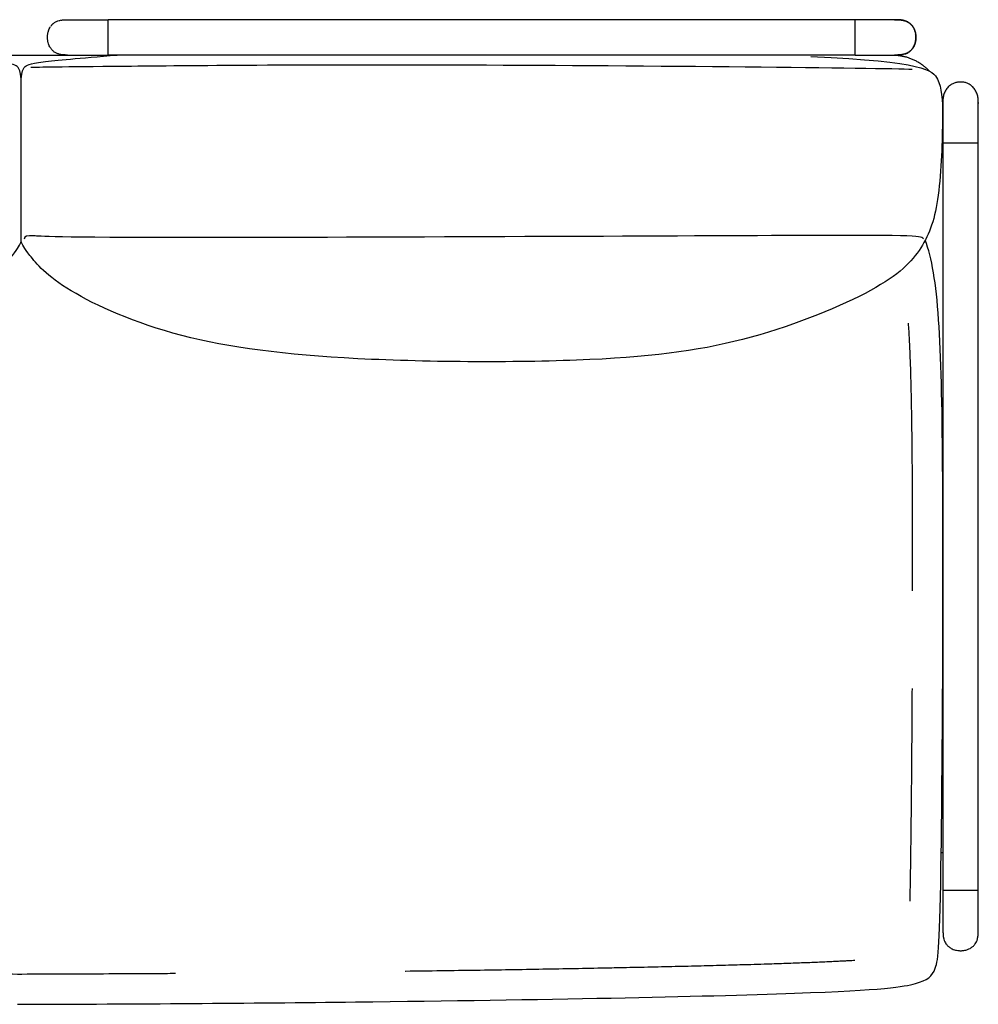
# Model space of a CAD drawing. Header units: millimetres. Extents: x -93 to 97, y -49 to 49.
# Tile 2 of 2: x 2 to 97, y -49 to 49. Entities that reach past the tile are written whole.
import ezdxf

# ---------------------------------------------------------------- set-up
doc = ezdxf.new("R2010")
doc.units = ezdxf.units.MM
doc.header["$MEASUREMENT"] = 0
doc.layers.add('Alluminio', color=7, linetype='Continuous', true_color=0x000000)
doc.layers.add('Make2D$Visibile$Curve', color=7, linetype='Continuous', true_color=0x000000)

msp = doc.modelspace()

# ---------------------------------------------------------------- linework, layer by layer
at = {"layer": 'Alluminio'}
msp.add_line((96.552, -41.382), (96.552, -37.382), dxfattribs=at)
msp.add_lwpolyline([(1.763, 26.841), (1.763, 42.929)], dxfattribs=at)
for points, knots in [([(-76.711, 45.157), (-88.014, 44.651), (-89.649, 42.952), (-89.862, 40.132), (-89.578, 30.589), (-87.979, 26.106), (-84.247, 22.274), (-70.882, 16.779), (-56.878, 14.791), (-29.972, 14.899), (-13.338, 17.032), (-1.822, 22.202), (1.232, 25.762), (1.655, 26.554), (1.763, 26.841)], [0, 0, 0, 0, 92.085849, 184.171697, 276.257546, 368.343395, 460.429243, 552.515092, 644.600941, 736.68679, 828.772638, 920.858487, 1012.944336, 1095.533098, 1095.533098, 1095.533098, 1095.533098]), ([(1.763, 42.929), (1.686, 43.715), (1.416, 44.231), (0.72, 44.569), (-3.966, 44.982), (-7.765, 45.3)], [1324.074402, 1324.074402, 1324.074402, 1324.074402, 1381.28773, 1473.373579, 1559.029739, 1559.029739, 1559.029739, 1559.029739]), ([(1.763, 42.929), (1.84, 43.715), (2.11, 44.231), (2.803, 44.569), (7.473, 44.982), (11.26, 45.3)], [1324.074402, 1324.074402, 1324.074402, 1324.074402, 1381.28773, 1473.373579, 1559.029739, 1559.029739, 1559.029739, 1559.029739]), ([(79.977, 45.157), (91.242, 44.651), (92.872, 42.952), (93.084, 40.132), (92.801, 30.589), (91.207, 26.106), (87.487, 22.274), (74.167, 16.779), (60.21, 14.791), (33.393, 14.899), (16.814, 17.032), (5.337, 22.202), (2.292, 25.762), (1.871, 26.554), (1.763, 26.841)], [0, 0, 0, 0, 92.085849, 184.171697, 276.257546, 368.343395, 460.429243, 552.515092, 644.600941, 736.68679, 828.772638, 920.858487, 1012.944336, 1095.533098, 1095.533098, 1095.533098, 1095.533098]), ([(1.83, -48.691), (13.11, -48.66), (44.305, -48.435), (85.408, -47.586), (91.028, -46.65), (92.46, -45.603), (92.901, -41.525), (93.212, 10.313), (92.637, 23.557), (91.286, 26.957)], [1793.985299, 1793.985299, 1793.985299, 1793.985299, 1948.665241, 2221.716134, 2494.767026, 2767.817919, 3040.868812, 3313.919705, 3594.579794, 3594.579794, 3594.579794, 3594.579794]), ([(90.05, -7.758), (90.051, -6.867), (90.052, -4.974), (90.049, -2.112), (90.042, 0.329), (90.034, 2.224), (90.026, 3.597), (90.017, 4.941), (90.005, 6.254), (89.992, 7.53), (89.976, 8.782), (89.958, 9.988), (89.937, 11.15), (89.913, 12.247), (89.886, 13.301), (89.855, 14.313), (89.821, 15.282), (89.783, 16.211), (89.741, 17.098), (89.694, 17.945), (89.659, 18.496), (89.641, 18.764)], [281.459349, 281.459349, 281.459349, 281.459349, 284.132636, 287.138213, 290.046478, 291.453987, 292.824986, 294.164999, 295.486933, 296.763179, 297.994327, 299.242192, 300.382581, 301.479612, 302.533834, 303.54578, 304.515974, 305.444919, 306.333102, 307.180989, 307.989023, 307.989023, 307.989023, 307.989023]), ([(89.796, -38.483), (89.8, -38.283), (89.81, -37.829), (89.827, -36.968), (89.844, -36.007), (89.86, -34.976), (89.875, -33.934), (89.89, -32.824), (89.904, -31.649), (89.919, -30.309), (89.939, -28.465), (89.961, -26.081), (89.983, -23.31), (90.003, -20.409), (90.014, -18.436), (90.019, -17.434)], [250.733069, 250.733069, 250.733069, 250.733069, 251.334702, 252.093508, 253.316366, 254.22025, 255.18656, 256.442426, 257.548951, 258.713641, 260.460799, 263.082416, 265.864968, 268.776155, 271.783459, 271.783459, 271.783459, 271.783459]), ([(93.052, -41.382), (93.052, -41.439), (93.053, -41.552), (93.058, -41.666), (93.063, -41.73), (93.063, -41.738), (93.064, -41.746)], [-3.642584, -3.642584, -3.642584, -3.642584, -1.941417, -0.240251, -0.240251, 0, 0, 0, 0]), ([(93.066, -41.77), (93.069, -41.811), (93.078, -41.908), (93.095, -42.03), (93.111, -42.111), (93.117, -42.14)], [1, 1, 1, 1, 2.218756, 3.919922, 4.700289, 4.700289, 4.700289, 4.700289]), ([(93.232, -42.498), (93.268, -42.574), (93.307, -42.642), (93.374, -42.737), (93.421, -42.798), (93.5, -42.883), (93.64, -43.013), (93.766, -43.099), (93.931, -43.19), (94.069, -43.254), (94.286, -43.324), (94.483, -43.362), (94.655, -43.379), (94.802, -43.384), (94.961, -43.379), (95.134, -43.36), (95.317, -43.322), (95.522, -43.259), (95.66, -43.196), (95.837, -43.099), (95.963, -43.013), (96.103, -42.883), (96.182, -42.798), (96.229, -42.737), (96.296, -42.642), (96.335, -42.574), (96.409, -42.415), (96.46, -42.268), (96.503, -42.06), (96.527, -41.892), (96.537, -41.779), (96.545, -41.666), (96.55, -41.552), (96.552, -41.439), (96.552, -41.382)], [8.410054, 8.410054, 8.410054, 8.410054, 10.737706, 10.737706, 11.901531, 13.065357, 14.229183, 17.617553, 17.617553, 19.893651, 22.169749, 24.445847, 25.910721, 27.375595, 28.840469, 30.710955, 32.581441, 34.451927, 37.133637, 37.133637, 40.522007, 41.685833, 42.849658, 44.013484, 44.013484, 46.341136, 46.341136, 49.293391, 50.996439, 52.699486, 54.402534, 54.402534, 56.105581, 57.808627, 57.808627, 57.808627, 57.808627]), ([(93.117, -42.14), (93.124, -42.172), (93.152, -42.292), (93.192, -42.41), (93.232, -42.498)], [4.700289, 4.700289, 4.700289, 4.700289, 5.541924, 8.410054, 8.410054, 8.410054, 8.410054]), ([(39.804, -45.399), (39.815, -45.399), (40.999, -45.383), (43.329, -45.352), (46.77, -45.302), (50.127, -45.25), (53.392, -45.195), (56.548, -45.139), (59.187, -45.088), (61.717, -45.037), (64.13, -44.986), (66.819, -44.924), (69.362, -44.862), (71.388, -44.809), (72.929, -44.766), (74.109, -44.732), (75.243, -44.697), (76.332, -44.663), (77.286, -44.631), (78.187, -44.599), (79.041, -44.568), (79.852, -44.536), (80.625, -44.505), (81.353, -44.474), (82.039, -44.442), (82.687, -44.411), (83.259, -44.382), (83.795, -44.353), (84.127, -44.334), (84.317, -44.322)], [195.676546, 195.676546, 195.676546, 195.676546, 195.710304, 199.230799, 202.667588, 206.037198, 209.305761, 212.46518, 215.507357, 217.228161, 220.057764, 222.750176, 225.297324, 227.691096, 228.832035, 229.923323, 231.233709, 232.235702, 233.19255, 234.099906, 234.939087, 235.758499, 236.533374, 237.25984, 237.945069, 238.594999, 239.205728, 239.663673, 240.205446, 240.205446, 240.205446, 240.205446]), ([(-29.634, -45.481), (-29.416, -45.483), (-27.788, -45.501), (-24.728, -45.532), (-20.426, -45.57), (-16.059, -45.604), (-11.649, -45.634), (-7.217, -45.658), (-2.862, -45.678), (0.022, -45.687), (1.439, -45.691), (1.507, -45.691), (1.618, -45.691), (1.729, -45.691), (1.797, -45.691), (3.214, -45.687), (6.098, -45.678), (10.453, -45.658), (14.134, -45.638), (16.334, -45.624), (17.058, -45.619)], [126.236526, 126.236526, 126.236526, 126.236526, 126.892127, 131.121302, 135.415872, 139.797203, 144.222451, 148.647486, 153.093688, 157.287282, 157.299375, 157.345474, 157.489572, 157.63367, 157.679768, 157.691861, 161.885455, 166.331657, 170.756692, 172.929605, 172.929605, 172.929605, 172.929605])]:
    msp.add_open_spline(points, degree=3, knots=knots, dxfattribs=at)
for points, degree in [([(89.99, 43.867), (87.166, 44.001), (39.588, 44.455), (7.918, 44.13), (3.415, 44.095), (2.718, 44.056)], 3), ([(91.13, 27.114), (90.795, 27.441), (89.925, 27.503), (5.476, 27.087), (2.731, 27.487), (2.054, 27.391), (2.054, 27.065)], 3), ([(93.052, -37.382), (93.052, -37.468), (93.052, -37.638), (93.052, -37.895), (93.052, -38.151), (93.052, -38.408), (93.052, -38.665), (93.052, -38.921), (93.052, -39.178), (93.052, -39.434), (93.052, -39.69), (93.052, -39.941), (93.052, -40.192), (93.052, -40.436), (93.052, -40.666), (93.052, -40.868), (93.052, -41.027), (93.052, -41.141), (93.052, -41.221), (93.052, -41.276), (93.052, -41.313), (93.052, -41.339), (93.052, -41.356), (93.052, -41.363), (93.052, -41.382)], 3), ([(93.064, -41.746), (93.064, -41.75), (93.064, -41.754), (93.065, -41.763), (93.065, -41.766), (93.066, -41.77)], 5), ([(1.406, -48.691), (1.474, -48.691), (1.542, -48.691), (1.694, -48.691), (1.762, -48.691), (1.83, -48.691)], 5)]:
    msp.add_open_spline(points, degree=degree, dxfattribs=at)
msp.add_rational_spline([(96.552, 40.617), (96.612, 42.703), (94.802, 42.621), (92.923, 42.703), (93.052, 40.617)], [1, 0.707106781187, 1, 0.707108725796, 0.999996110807], degree=2, knots=[6.283185, 6.283185, 6.283185, 7.853982, 7.853982, 9.424768, 9.424768, 9.424768], dxfattribs=at)
at = {"layer": 'Make2D$Visibile$Curve', "color": 18, "lineweight": -3, "true_color": 0x000000}
for points, degree, knots in [([(5.614, 48.735), (5.64, 48.741), (5.721, 48.757), (5.844, 48.774), (5.941, 48.783), (5.982, 48.786)], 3, [83.609255, 83.609255, 83.609255, 83.609255, 84.393607, 86.094773, 87.31969, 87.31969, 87.31969, 87.31969]), ([(5.99, 48.787), (6.003, 48.788), (6.016, 48.789), (6.086, 48.794), (6.199, 48.799), (6.312, 48.8), (6.369, 48.8)], 3, [87.409331, 87.409331, 87.409331, 87.409331, 87.79594, 87.79594, 89.497107, 91.198274, 91.198274, 91.198274, 91.198274]), ([(10.369, 45.3), (10.369, 45.3), (10.369, 45.314), (10.369, 45.33), (10.369, 45.365), (10.369, 45.408), (10.369, 45.482), (10.369, 45.522), (10.369, 45.573), (10.369, 45.624), (10.369, 45.688), (10.369, 45.75), (10.369, 45.823), (10.369, 45.894), (10.369, 45.973), (10.369, 46.128), (10.369, 46.307), (10.369, 46.481), (10.369, 46.672), (10.369, 46.856), (10.369, 47.05), (10.369, 47.245), (10.369, 47.428), (10.369, 47.619), (10.369, 47.793), (10.369, 47.973), (10.369, 48.128), (10.369, 48.207), (10.369, 48.278), (10.369, 48.351), (10.369, 48.412), (10.369, 48.476), (10.369, 48.527), (10.369, 48.579), (10.369, 48.619), (10.369, 48.693), (10.369, 48.735), (10.369, 48.771), (10.369, 48.787), (10.369, 48.8), (10.369, 48.8)], 2, [0, 0, 0, 3.801791, 3.801791, 7.607119, 7.607119, 11.422678, 11.422678, 13.326117, 13.326117, 15.229466, 15.229466, 17.132066, 17.132066, 19.034194, 19.034194, 22.849837, 22.849837, 26.662615, 26.662615, 30.472706, 30.472706, 34.282808, 34.282808, 38.095578, 38.095578, 41.911228, 41.911228, 43.813361, 43.813361, 45.715954, 45.715954, 47.619306, 47.619306, 49.52274, 49.52274, 53.338288, 53.338288, 57.143621, 57.143621, 60.945405, 60.945405, 60.945405]), ([(84.369, 45.3), (84.369, 45.3), (84.369, 45.314), (84.369, 45.33), (84.369, 45.365), (84.369, 45.408), (84.369, 45.482), (84.369, 45.522), (84.369, 45.573), (84.369, 45.624), (84.369, 45.688), (84.369, 45.75), (84.369, 45.823), (84.369, 45.894), (84.369, 45.973), (84.369, 46.128), (84.369, 46.307), (84.369, 46.481), (84.369, 46.672), (84.369, 46.856), (84.369, 47.05), (84.369, 47.245), (84.369, 47.428), (84.369, 47.619), (84.369, 47.793), (84.369, 47.973), (84.369, 48.128), (84.369, 48.207), (84.369, 48.278), (84.369, 48.351), (84.369, 48.412), (84.369, 48.476), (84.369, 48.527), (84.369, 48.579), (84.369, 48.619), (84.369, 48.693), (84.369, 48.735), (84.369, 48.771), (84.369, 48.787), (84.369, 48.8), (84.369, 48.8)], 2, [-60.932995, -60.932995, -60.932995, -57.143613, -57.143613, -53.338286, -53.338286, -49.522726, -49.522726, -47.619288, -47.619288, -45.715939, -45.715939, -43.813338, -43.813338, -41.91121, -41.91121, -38.095568, -38.095568, -34.282789, -34.282789, -30.472699, -30.472699, -26.662596, -26.662596, -22.849827, -22.849827, -19.034177, -19.034177, -17.132043, -17.132043, -15.22945, -15.22945, -13.326098, -13.326098, -11.422665, -11.422665, -7.607117, -7.607117, -3.801783, -3.801783, 0, 0, 0]), ([(88.369, 48.8), (88.369, 48.8), (88.369, 48.8), (88.369, 48.8), (88.369, 48.8), (88.369, 48.8)], 3, [-50.06985, -50.06985, -50.06985, -50.06985, -48.281641, -46.493432, -46.344415, -46.344415, -46.344415, -46.344415]), ([(88.369, 48.8), (88.426, 48.8), (88.539, 48.799), (88.652, 48.794), (88.717, 48.789), (88.725, 48.789), (88.734, 48.788)], 3, [-91.198274, -91.198274, -91.198274, -91.198274, -89.497107, -87.79594, -87.79594, -87.550584, -87.550584, -87.550584, -87.550584]), ([(88.369, 48.8), (88.575, 48.8), (88.749, 48.787), (88.749, 48.787), (88.749, 48.787)], 2, [0.000005, 0.000005, 0.000005, 3.801786, 3.801786, 3.801789, 3.801789, 3.801789]), ([(88.749, 48.787), (88.749, 48.787), (88.749, 48.787), (88.633, 48.796), (88.506, 48.8), (88.369, 48.8)], 3, [-3.801439, -3.801439, -3.801439, -3.801439, -3.801438, -3.801438, 0, 0, 0, 0]), ([(89.11, 48.738), (89.058, 48.749), (88.974, 48.763), (88.867, 48.776), (88.808, 48.782), (88.779, 48.785), (88.766, 48.786), (88.751, 48.787)], 3, [-7.433824, -7.433824, -7.433824, -7.433824, -5.656267, -4.680722, -4.19295, -3.949064, -3.82712, -3.82712, -3.82712, -3.82712]), ([(88.756, 48.786), (88.797, 48.783), (88.894, 48.774), (89.018, 48.756), (89.1, 48.741), (89.126, 48.735)], 3, [-87.322627, -87.322627, -87.322627, -87.322627, -86.094773, -84.393607, -83.583218, -83.583218, -83.583218, -83.583218]), ([(4.405, 47.443), (4.413, 47.484), (4.435, 47.586), (4.471, 47.701), (4.499, 47.776), (4.505, 47.791)], 3, [64.751509, 64.751509, 64.751509, 64.751509, 65.998946, 67.867366, 68.379687, 68.379687, 68.379687, 68.379687]), ([(4.511, 47.804), (4.536, 47.867), (4.565, 47.928), (4.624, 48.035), (4.653, 48.082), (4.683, 48.126)], 3, [68.516312, 68.516312, 68.516312, 68.516312, 70.546114, 70.546114, 72.181513, 72.181513, 72.181513, 72.181513]), ([(4.699, 48.149), (4.728, 48.189), (4.761, 48.232), (4.797, 48.273), (4.8, 48.276)], 3, [72.454519, 72.454519, 72.454519, 72.454519, 73.930742, 74.081279, 74.081279, 74.081279, 74.081279]), ([(4.806, 48.284), (4.826, 48.306), (4.868, 48.35), (4.912, 48.392), (4.934, 48.412)], 3, [74.176755, 74.176755, 74.176755, 74.176755, 75.093283, 75.986898, 75.986898, 75.986898, 75.986898]), ([(4.943, 48.419), (4.947, 48.423), (4.98, 48.451), (5.015, 48.478), (5.058, 48.508), (5.069, 48.516), (5.08, 48.524)], 3, [76.102121, 76.102121, 76.102121, 76.102121, 76.255823, 77.418364, 77.418364, 77.832491, 77.832491, 77.832491, 77.832491]), ([(5.085, 48.527), (5.137, 48.56), (5.191, 48.59), (5.249, 48.617), (5.25, 48.618), (5.251, 48.619)], 3, [77.884564, 77.884564, 77.884564, 77.884564, 79.743445, 79.743445, 79.787946, 79.787946, 79.787946, 79.787946]), ([(5.254, 48.62), (5.341, 48.66), (5.459, 48.7), (5.58, 48.728), (5.608, 48.734)], 3, [79.817971, 79.817971, 79.817971, 79.817971, 82.69244, 83.543643, 83.543643, 83.543643, 83.543643]), ([(89.125, 48.735), (89.326, 48.693), (89.486, 48.619), (89.573, 48.579), (89.652, 48.527), (89.731, 48.476), (89.803, 48.412), (89.873, 48.351), (89.937, 48.278), (89.999, 48.207), (90.054, 48.128), (90.115, 48.038), (90.166, 47.939)], 2, [7.607114, 7.607114, 7.607114, 11.422668, 11.422668, 13.326106, 13.326106, 15.229456, 15.229456, 17.132057, 17.132057, 19.034185, 19.034185, 21.252642, 21.252642, 21.252642]), ([(89.478, 48.622), (89.427, 48.646), (89.345, 48.677), (89.239, 48.708), (89.183, 48.722), (89.154, 48.729), (89.142, 48.732), (89.127, 48.735)], 3, [-11.314078, -11.314078, -11.314078, -11.314078, -9.455822, -8.480386, -7.992668, -7.748808, -7.626879, -7.626879, -7.626879, -7.626879]), ([(89.13, 48.734), (89.158, 48.728), (89.281, 48.699), (89.402, 48.658), (89.54, 48.594), (89.589, 48.567), (89.635, 48.538)], 3, [-83.549639, -83.549639, -83.549639, -83.549639, -82.69244, -79.743445, -79.743445, -78.098997, -78.098997, -78.098997, -78.098997]), ([(89.573, 48.575), (89.557, 48.584), (89.539, 48.593), (89.521, 48.602), (89.516, 48.604)], 3, [109.2646744, 109.2646744, 109.2646744, 109.2646744, 109.7574403, 109.9015562, 109.9015562, 109.9015562, 109.9015562]), ([(89.652, 48.527), (89.652, 48.527), (89.652, 48.527), (89.651, 48.528), (89.651, 48.528), (89.65, 48.529)], 3, [108.33447592, 108.33447592, 108.33447592, 108.33447592, 108.33704432, 108.33704432, 108.36141144, 108.36141144, 108.36141144, 108.36141144]), ([(89.657, 48.524), (89.669, 48.517), (89.68, 48.509), (89.723, 48.478), (89.785, 48.43), (89.864, 48.357), (89.912, 48.306), (89.933, 48.282)], 3, [-77.843738, -77.843738, -77.843738, -77.843738, -77.418364, -77.418364, -76.255823, -75.093283, -74.160914, -74.160914, -74.160914, -74.160914]), ([(89.872, 48.347), (89.86, 48.359), (89.843, 48.376), (89.823, 48.394), (89.815, 48.402), (89.805, 48.411)], 3, [105.4738612, 105.4738612, 105.4738612, 105.4738612, 106.0092974, 106.2770156, 106.4108746, 106.4108746, 106.4108746, 106.4108746]), ([(89.937, 48.277), (89.937, 48.278), (89.937, 48.278), (89.936, 48.279), (89.934, 48.281), (89.933, 48.282)], 3, [104.53125378, 104.53125378, 104.53125378, 104.53125378, 104.5356063, 104.5356063, 104.59668216, 104.59668216, 104.59668216, 104.59668216]), ([(89.997, 48.205), (89.988, 48.217), (89.973, 48.236), (89.958, 48.254), (89.95, 48.263), (89.947, 48.266), (89.944, 48.269)], 3, [103.5865338, 103.5865338, 103.5865338, 103.5865338, 104.0604265, 104.2980164, 104.2980164, 104.4236374, 104.4236374, 104.4236374, 104.4236374]), ([(90.055, 48.126), (90.086, 48.081), (90.114, 48.035), (90.183, 47.909), (90.246, 47.77), (90.309, 47.566), (90.346, 47.383), (90.365, 47.21), (90.371, 47.05), (90.366, 46.904), (90.349, 46.731), (90.31, 46.535), (90.264, 46.39), (90.237, 46.32)], 3, [-72.174912, -72.174912, -72.174912, -72.174912, -70.546114, -70.546114, -67.867366, -65.998946, -64.130525, -62.262105, -60.798849, -59.335593, -57.872337, -55.598752, -53.329625, -53.329625, -53.329625, -53.329625]), ([(90.231, 47.795), (90.207, 47.854), (90.167, 47.94), (90.113, 48.036), (90.084, 48.082), (90.071, 48.102), (90.063, 48.114), (90.06, 48.119), (90.056, 48.124)], 3, [98.851172, 98.851172, 98.851172, 98.851172, 100.734168, 101.684528, 102.159708, 102.397297, 102.397297, 102.590899, 102.590899, 102.590899, 102.590899]), ([(90.226, 47.809), (90.226, 47.807), (90.227, 47.806), (90.227, 47.804), (90.227, 47.804), (90.227, 47.804)], 3, [22.64618033, 22.64618033, 22.64618033, 22.64618033, 22.68983345, 22.68983345, 22.69319814, 22.69319814, 22.69319814, 22.69319814]), ([(90.293, 47.613), (90.284, 47.645), (90.27, 47.691), (90.251, 47.742), (90.243, 47.764), (90.238, 47.777)], 3, [96.908967, 96.908967, 96.908967, 96.908967, 97.910441, 98.411178, 98.661546, 98.661546, 98.661546, 98.661546]), ([(4.369, 47.075), (4.37, 47.115), (4.373, 47.218), (4.386, 47.336), (4.399, 47.412), (4.402, 47.426)], 3, [61.044411, 61.044411, 61.044411, 61.044411, 62.262105, 64.130525, 64.578816, 64.578816, 64.578816, 64.578816]), ([(4.398, 46.695), (4.395, 46.716), (4.384, 46.785), (4.372, 46.903), (4.369, 47), (4.369, 47.048)], 3, [57.226851, 57.226851, 57.226851, 57.226851, 57.872337, 59.335593, 60.780323, 60.780323, 60.780323, 60.780323]), ([(90.369, 47.052), (90.369, 47.116), (90.365, 47.212), (90.353, 47.32), (90.345, 47.375), (90.341, 47.398), (90.34, 47.407)], 3, [91.24874, 91.24874, 91.24874, 91.24874, 93.142077, 94.09788, 94.575782, 94.814733, 94.814733, 94.814733, 94.814733]), ([(4.501, 46.319), (4.474, 46.39), (4.437, 46.506), (4.411, 46.626), (4.402, 46.671)], 3, [53.326201, 53.326201, 53.326201, 53.326201, 55.598752, 56.986237, 56.986237, 56.986237, 56.986237]), ([(6.369, 45.3), (6.312, 45.3), (6.199, 45.302), (6.086, 45.307), (5.972, 45.315), (5.859, 45.325), (5.691, 45.348), (5.484, 45.392), (5.336, 45.442), (5.177, 45.517), (5.11, 45.556), (5.015, 45.623), (4.953, 45.67), (4.868, 45.749), (4.739, 45.889), (4.652, 46.015), (4.563, 46.176), (4.533, 46.241), (4.506, 46.307)], 3, [30.399425, 30.399425, 30.399425, 30.399425, 32.100591, 33.801758, 33.801758, 35.502925, 37.204091, 38.905258, 41.854253, 41.854253, 44.179334, 44.179334, 45.341875, 46.504415, 47.666956, 51.051584, 51.051584, 53.191155, 53.191155, 53.191155, 53.191155]), ([(90.054, 45.973), (90.021, 45.925), (89.962, 45.849), (89.87, 45.749), (89.785, 45.67), (89.723, 45.623), (89.636, 45.561), (89.577, 45.526), (89.516, 45.496)], 3, [-49.40351, -49.40351, -49.40351, -49.40351, -47.666956, -46.504415, -45.341875, -44.179334, -44.179334, -42.133779, -42.133779, -42.133779, -42.133779]), ([(89.998, 45.896), (90.007, 45.909), (90.022, 45.927), (90.035, 45.947), (90.04, 45.953)], 3, [78.8850631, 78.8850631, 78.8850631, 78.8850631, 79.3510821, 79.5886734, 79.5886734, 79.5886734, 79.5886734]), ([(90.054, 45.973), (90.089, 46.025), (90.138, 46.105), (90.187, 46.204), (90.21, 46.255), (90.221, 46.281), (90.226, 46.293), (90.228, 46.298)], 3, [79.830755, 79.830755, 79.830755, 79.830755, 81.734386, 82.688458, 83.165494, 83.404012, 83.523271, 83.523271, 83.523271, 83.523271]), ([(90.228, 46.298), (90.202, 46.235), (90.173, 46.173), (90.114, 46.066), (90.086, 46.02), (90.055, 45.975)], 3, [-53.092568, -53.092568, -53.092568, -53.092568, -51.051584, -51.051584, -49.431041, -49.431041, -49.431041, -49.431041]), ([(90.237, 46.32), (90.258, 46.374), (90.286, 46.459), (90.313, 46.562), (90.325, 46.617), (90.33, 46.641), (90.333, 46.657)], 3, [83.760332, 83.760332, 83.760332, 83.760332, 85.571907, 86.545643, 87.032511, 87.275945, 87.275945, 87.275945, 87.275945]), ([(90.294, 46.489), (90.284, 46.455), (90.27, 46.41), (90.251, 46.358), (90.242, 46.333), (90.238, 46.323), (90.237, 46.32)], 3, [36.078431, 36.078431, 36.078431, 36.078431, 37.047726, 37.532374, 37.774698, 37.881823, 37.881823, 37.881823, 37.881823]), ([(90.34, 46.695), (90.34, 46.695), (90.34, 46.695), (90.34, 46.695), (90.34, 46.695)], 3, [33.974622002, 33.974622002, 33.974622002, 33.974622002, 33.975352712, 33.980876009, 33.980876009, 33.980876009, 33.980876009]), ([(89.785, 45.673), (89.721, 45.618), (89.652, 45.573), (89.573, 45.522), (89.486, 45.482), (89.326, 45.408), (89.125, 45.365), (88.956, 45.33), (88.749, 45.314), (88.575, 45.3), (88.369, 45.3)], 2, [45.949263, 45.949263, 45.949263, 47.619299, 47.619299, 49.522733, 49.522733, 53.338286, 53.338286, 57.143622, 57.143622, 60.945213, 60.945213, 60.945213]), ([(88.369, 45.3), (88.438, 45.3), (88.537, 45.302), (88.645, 45.307), (88.697, 45.31), (88.723, 45.312), (88.734, 45.313), (88.749, 45.314)], 3, [60.819069, 60.819069, 60.819069, 60.819069, 62.781102, 63.762118, 64.252626, 64.49788, 64.620507, 64.620507, 64.620507, 64.620507]), ([(88.723, 45.312), (88.719, 45.311), (88.714, 45.311), (88.652, 45.307), (88.539, 45.302), (88.426, 45.3), (88.369, 45.3)], 3, [-33.944641, -33.944641, -33.944641, -33.944641, -33.801758, -33.801758, -32.100591, -30.399425, -30.399425, -30.399425, -30.399425]), ([(88.369, 45.3), (88.369, 45.3), (88.369, 45.3), (88.369, 45.3), (88.369, 45.3), (88.369, 45.3)], 3, [46.344415, 46.344415, 46.344415, 46.344415, 46.493432, 48.281641, 50.06985, 50.06985, 50.06985, 50.06985]), ([(89.109, 45.362), (89.088, 45.358), (89.012, 45.343), (88.893, 45.327), (88.794, 45.317), (88.752, 45.314)], 3, [-37.836315, -37.836315, -37.836315, -37.836315, -37.204091, -35.502925, -34.230202, -34.230202, -34.230202, -34.230202]), ([(88.784, 45.317), (88.84, 45.321), (88.927, 45.331), (89.023, 45.346), (89.075, 45.355), (89.1, 45.36), (89.111, 45.362), (89.125, 45.365)], 3, [64.947354, 64.947354, 64.947354, 64.947354, 66.576929, 67.560923, 68.052921, 68.298919, 68.421918, 68.421918, 68.421918, 68.421918]), ([(89.108, 45.362), (89.057, 45.352), (88.973, 45.337), (88.867, 45.324), (88.817, 45.32), (88.799, 45.318)], 3, [53.404883, 53.404883, 53.404883, 53.404883, 55.126949, 56.080686, 56.557554, 56.557554, 56.557554, 56.557554]), ([(89.477, 45.478), (89.392, 45.439), (89.275, 45.4), (89.154, 45.372), (89.125, 45.365)], 3, [-41.705107, -41.705107, -41.705107, -41.705107, -38.905258, -37.999253, -37.999253, -37.999253, -37.999253]), ([(89.301, 45.411), (89.306, 45.413), (89.341, 45.424), (89.39, 45.441), (89.438, 45.461), (89.462, 45.471), (89.474, 45.476), (89.479, 45.479), (89.482, 45.48), (89.484, 45.481), (89.514, 45.495), (89.542, 45.509), (89.57, 45.524)], 3, [70.170172, 70.170172, 70.170172, 70.170172, 70.322664, 71.273024, 71.748203, 71.985793, 72.104588, 72.163986, 72.163986, 72.223383, 72.223383, 73.157483, 73.157483, 73.157483, 73.157483]), ([(89.608, 45.546), (89.623, 45.555), (89.638, 45.564), (89.652, 45.573), (89.652, 45.573), (89.652, 45.573)], 3, [73.6052299, 73.6052299, 73.6052299, 73.6052299, 74.1241022, 74.1241022, 74.1250845, 74.1250845, 74.1250845, 74.1250845]), ([(89.696, 45.603), (89.707, 45.611), (89.731, 45.629), (89.76, 45.652), (89.782, 45.67), (89.791, 45.678), (89.795, 45.681)], 3, [74.664749, 74.664749, 74.664749, 74.664749, 75.079702, 75.560959, 75.801588, 75.921902, 75.921902, 75.921902, 75.921902]), ([(89.873, 45.754), (89.884, 45.765), (89.9, 45.782), (89.916, 45.799), (89.925, 45.809)], 3, [76.9960432, 76.9960432, 76.9960432, 76.9960432, 77.4893617, 77.7473478, 77.7473478, 77.7473478, 77.7473478]), ([(96.552, 40.617), (96.552, 40.618), (96.552, 40.618), (96.552, 40.618), (96.552, 40.618)], 3, [46.642449, 46.642449, 46.642449, 46.642449, 48.281641, 50.06985, 50.06985, 50.06985, 50.06985]), ([(96.552, 36.618), (96.552, 37.129), (96.552, 37.729), (96.552, 38.413), (96.552, 38.669), (96.552, 38.926), (96.552, 39.177), (96.552, 39.428), (96.552, 39.672), (96.552, 39.902), (96.552, 40.104), (96.552, 40.263), (96.552, 40.377), (96.552, 40.457), (96.552, 40.511), (96.552, 40.549), (96.552, 40.574), (96.552, 40.592), (96.552, 40.599), (96.552, 40.617)], 3, [-0.014801, -0.014801, -0.014801, -0.014801, 12.681983, 14.795199, 16.908414, 19.02163, 21.134845, 23.248061, 25.361277, 27.474492, 29.587708, 31.700923, 33.814139, 35.927354, 38.04057, 40.153785, 42.267001, 44.380216, 46.493432, 46.493432, 46.493432, 46.493432]), ([(93.052, 36.618), (93.14, 36.618), (93.231, 36.618), (93.233, 36.618), (93.273, 36.618), (93.325, 36.618), (93.376, 36.618), (93.44, 36.618), (93.501, 36.618), (93.574, 36.618), (93.645, 36.618), (93.724, 36.618), (93.879, 36.618), (94.059, 36.618), (94.233, 36.618), (94.424, 36.618), (94.607, 36.618), (94.802, 36.618), (94.996, 36.618), (95.18, 36.618), (95.371, 36.618), (95.544, 36.618), (95.724, 36.618), (95.879, 36.618), (95.958, 36.618), (96.029, 36.618), (96.102, 36.618), (96.164, 36.618), (96.227, 36.618), (96.279, 36.618), (96.33, 36.618), (96.37, 36.618), (96.444, 36.618), (96.486, 36.618), (96.522, 36.618), (96.538, 36.618), (96.552, 36.618), (96.552, 36.618)], 2, [6.661473, 6.661473, 6.661473, 11.298884, 11.422678, 11.422678, 13.326117, 13.326117, 15.229466, 15.229466, 17.132066, 17.132066, 19.034194, 19.034194, 22.849837, 22.849837, 26.662615, 26.662615, 30.472706, 30.472706, 34.282808, 34.282808, 38.095578, 38.095578, 41.911228, 41.911228, 43.813361, 43.813361, 45.715954, 45.715954, 47.619306, 47.619306, 49.52274, 49.52274, 53.338288, 53.338288, 57.143621, 57.143621, 60.945405, 60.945405, 60.945405]), ([(93.052, -37.382), (93.052, -37.382), (93.065, -37.382), (93.081, -37.382), (93.117, -37.382), (93.159, -37.382), (93.233, -37.382), (93.273, -37.382), (93.325, -37.382), (93.376, -37.382), (93.44, -37.382), (93.501, -37.382), (93.574, -37.382), (93.645, -37.382), (93.724, -37.382), (93.879, -37.382), (94.059, -37.382), (94.233, -37.382), (94.424, -37.382), (94.607, -37.382), (94.802, -37.382), (94.996, -37.382), (95.18, -37.382), (95.371, -37.382), (95.544, -37.382), (95.724, -37.382), (95.879, -37.382), (95.958, -37.382), (96.029, -37.382), (96.102, -37.382), (96.164, -37.382), (96.227, -37.382), (96.279, -37.382), (96.33, -37.382), (96.37, -37.382), (96.444, -37.382), (96.486, -37.382), (96.522, -37.382), (96.538, -37.382), (96.552, -37.382), (96.552, -37.382)], 2, [-60.945405, -60.945405, -60.945405, -57.143613, -57.143613, -53.338286, -53.338286, -49.522726, -49.522726, -47.619288, -47.619288, -45.715939, -45.715939, -43.813338, -43.813338, -41.91121, -41.91121, -38.095568, -38.095568, -34.282789, -34.282789, -30.472699, -30.472699, -26.662596, -26.662596, -22.849827, -22.849827, -19.034177, -19.034177, -17.132043, -17.132043, -15.22945, -15.22945, -13.326098, -13.326098, -11.422665, -11.422665, -7.607117, -7.607117, -3.801783, -3.801783, 0, 0, 0])]:
    msp.add_open_spline(points, degree=degree, knots=knots, dxfattribs=at)
for points, degree in [([(6.369, 48.8), (6.374, 48.8), (6.422, 48.8), (6.81, 48.8), (8.59, 48.8), (10.369, 48.8)], 5), ([(84.369, 48.8), (47.369, 48.8), (10.369, 48.8)], 2), ([(88.369, 48.8), (88.35, 48.8), (88.343, 48.8), (88.326, 48.8), (88.3, 48.8), (88.263, 48.8), (88.208, 48.8), (88.128, 48.8), (88.014, 48.8), (87.855, 48.8), (87.653, 48.8), (87.423, 48.8), (87.179, 48.8), (86.928, 48.8), (86.677, 48.8), (86.421, 48.8), (86.165, 48.8), (85.908, 48.8), (85.651, 48.8), (85.395, 48.8), (85.138, 48.8), (84.882, 48.8), (84.625, 48.8), (84.454, 48.8), (84.369, 48.8)], 3), ([(88.26, 48.799), (88.296, 48.8), (88.332, 48.8), (88.369, 48.8)], 3), ([(88.749, 48.787), (88.749, 48.787), (88.749, 48.787), (88.75, 48.787)], 3), ([(88.75, 48.787), (88.956, 48.771), (89.124, 48.735)], 2), ([(89.608, 48.555), (89.622, 48.546), (89.636, 48.538), (89.65, 48.529)], 3), ([(89.653, 48.527), (89.653, 48.527), (89.653, 48.527), (89.653, 48.527)], 3), ([(89.802, 48.413), (89.766, 48.445), (89.729, 48.474), (89.691, 48.501)], 3), ([(89.939, 48.276), (89.941, 48.274), (89.943, 48.272), (89.944, 48.269)], 3), ([(89.956, 48.256), (89.987, 48.219), (90.016, 48.181), (90.044, 48.141)], 3), ([(90.055, 48.126), (90.055, 48.126), (90.054, 48.127), (90.054, 48.128)], 3), ([(90.166, 47.939), (90.198, 47.876), (90.226, 47.809)], 2), ([(90.166, 47.939), (90.166, 47.939), (90.166, 47.939), (90.166, 47.939)], 3), ([(90.233, 47.791), (90.299, 47.625), (90.333, 47.444)], 2), ([(90.333, 47.444), (90.333, 47.444), (90.333, 47.444), (90.333, 47.443)], 3), ([(90.336, 47.426), (90.367, 47.253), (90.369, 47.071)], 2), ([(90.369, 47.048), (90.369, 46.867), (90.34, 46.695)], 2), ([(90.353, 46.785), (90.363, 46.864), (90.368, 46.944), (90.369, 47.026)], 3), ([(90.369, 47.048), (90.369, 47.048), (90.369, 47.048), (90.369, 47.048)], 3), ([(89.937, 45.823), (89.874, 45.752), (89.807, 45.691)], 2), ([(90.053, 45.972), (90.007, 45.905), (89.954, 45.843)], 2), ([(90.06, 45.983), (90.059, 45.98), (90.057, 45.978), (90.055, 45.975)], 3), ([(90.231, 46.306), (90.162, 46.133), (90.06, 45.983)], 2), ([(90.232, 46.308), (90.231, 46.305), (90.229, 46.301), (90.228, 46.298)], 3), ([(90.232, 46.308), (90.234, 46.312), (90.235, 46.316), (90.237, 46.319)], 3), ([(90.294, 46.489), (90.269, 46.402), (90.237, 46.32)], 2), ([(90.336, 46.671), (90.319, 46.578), (90.294, 46.489)], 2), ([(90.336, 46.674), (90.343, 46.71), (90.348, 46.747), (90.353, 46.785)], 3), ([(-3.131, 45.3), (3.619, 45.3), (10.369, 45.3)], 2), ([(84.369, 45.3), (47.369, 45.3), (10.369, 45.3)], 2), ([(84.369, 45.3), (84.369, 45.3), (84.369, 45.3), (84.369, 45.3)], 3), ([(84.369, 45.3), (84.454, 45.3), (84.625, 45.3), (84.882, 45.3), (85.138, 45.3), (85.395, 45.3), (85.651, 45.3), (85.908, 45.3), (86.165, 45.3), (86.421, 45.3), (86.677, 45.3), (86.928, 45.3), (87.179, 45.3), (87.423, 45.3), (87.653, 45.3), (87.855, 45.3), (88.014, 45.3), (88.128, 45.3), (88.208, 45.3), (88.263, 45.3), (88.3, 45.3), (88.326, 45.3), (88.343, 45.3), (88.35, 45.3), (88.369, 45.3)], 3), ([(88.369, 45.3), (88.332, 45.3), (88.296, 45.301), (88.26, 45.301)], 3), ([(89.807, 45.691), (89.806, 45.691), (89.805, 45.69), (89.804, 45.689)], 3), ([(93.052, 40.617), (93.052, 40.599), (93.052, 40.592), (93.052, 40.574), (93.052, 40.549), (93.052, 40.511), (93.052, 40.457), (93.052, 40.377), (93.052, 40.263), (93.052, 40.104), (93.052, 39.902), (93.052, 39.672), (93.052, 39.428), (93.052, 39.177), (93.052, 38.926), (93.052, 38.669), (93.052, 38.413), (93.052, 38.157), (93.052, 37.9), (93.052, 37.644), (93.052, 37.387), (93.052, 37.131), (93.052, 36.874), (93.052, 36.703), (93.052, 36.618)], 3), ([(93.052, 40.509), (93.052, 40.545), (93.052, 40.581), (93.052, 40.617)], 3), ([(96.552, 40.617), (96.552, 40.581), (96.551, 40.545), (96.551, 40.509)], 3), ([(96.552, 40.617), (96.552, 40.617), (96.552, 40.617), (96.552, 40.617)], 3), ([(93.052, 36.618), (93.052, -0.382), (93.052, -37.382)], 2), ([(96.552, -37.382), (96.552, -0.382), (96.552, 36.618)], 2), ([(93.118, -42.144), (93.118, -42.144), (93.118, -42.144), (93.118, -42.144)], 3)]:
    msp.add_open_spline(points, degree=degree, dxfattribs=at)
msp.add_rational_spline([(88.052, 45.3), (88.771, 45.3), (90.129, 45.012), (91.28, 44.173), (91.723, 43.695)], [0.999990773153, 0.943731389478, 0.870951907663, 0.851707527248, 0.853880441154], degree=3, knots=[0.00127, 0.00127, 0.00127, 0.00127, 23.234189, 42.221779, 42.221779, 42.221779, 42.221779], dxfattribs=at)
for points, weights, degree in [([(90.846, 44.446), (90.85, 44.444), (90.853, 44.442), (90.856, 44.44)], [0.861488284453, 0.861424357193, 0.861360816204, 0.861297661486], 3), ([(93.052, -33.7), (92.96, -33.7), (92.878, -33.7)], [1.18448463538, 1.20367064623, 1.22017814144], 2)]:
    msp.add_rational_spline(points, weights, degree=degree, dxfattribs=at)

doc.saveas('drawing.dxf')
